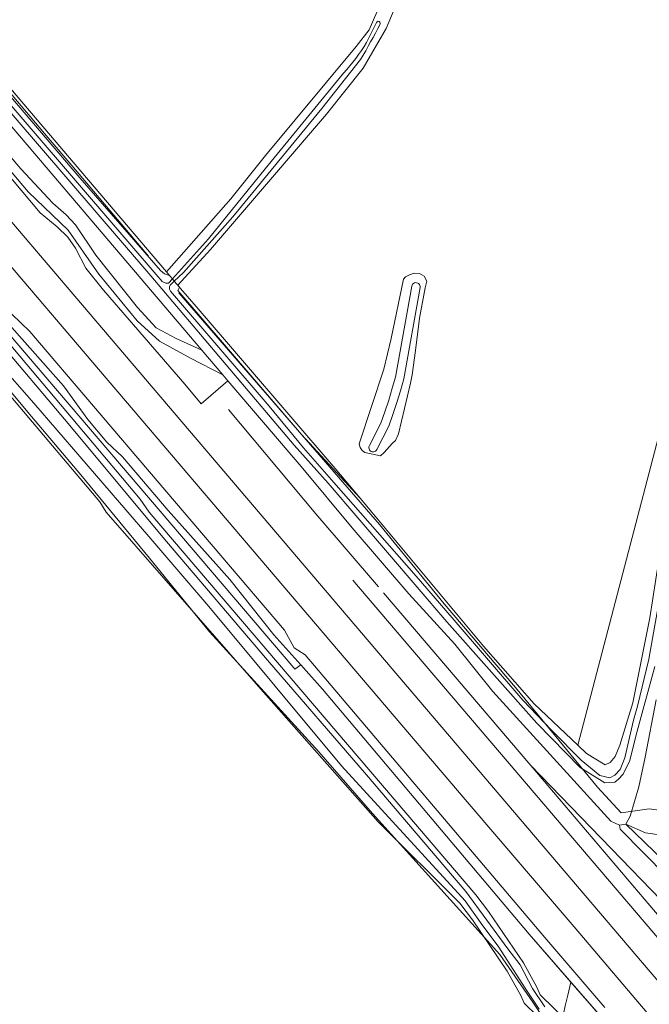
# Model space of a CAD drawing. Header units: metres. Extents: x 151448 to 154749, y 463108 to 465296.
# Tile 78 of 256: x 152010 to 152099, y 463931 to 464069. Entities that reach past the tile are written whole.
import ezdxf

# ---------------------------------------------------------------- set-up
doc = ezdxf.new("R2010")
doc.units = ezdxf.units.M
for name, color, linetype, lineweight in [('B-PV-AM-AS_SPOOR_TREIN-G', 253, 'Continuous', 9), ('B-PV-GR-GRAS-GV', 253, 'Continuous', 9), ('B-PV-GR-GROENVOORZIENING-GV', 253, 'Continuous', 9), ('B-PV-GR-HOUTWAL-GV', 253, 'Continuous', 9), ('B-PV-GR-RIET-GV', 253, 'Continuous', 9), ('B-PV-GR-STRUIK-GV', 253, 'Continuous', 9), ('B-PV-IE-TERREINAFSCHEIDING_KUNSTMATIG_HEKWERK-G', 253, 'Continuous', 9), ('B-PV-OG-TERREIN_ERF-GV', 253, 'Continuous', 9), ('B-PV-OG-TERREIN_OEVER-GV', 253, 'Continuous', 9), ('B-PV-OG-WATER-GV', 253, 'Continuous', 9), ('B-PV-OG-WATER_SLOOT-GV', 253, 'Continuous', 9), ('B-PV-VH-HALFVERHARDING-GV', 253, 'Continuous', 9)]:
    doc.layers.add(name, color=color, linetype=linetype, lineweight=lineweight)

msp = doc.modelspace()

# ---------------------------------------------------------------- linework, layer by layer
at = {"layer": 'B-PV-AM-AS_SPOOR_TREIN-G', "flags": 128}
for points in [[(151645.884, 464467.578), (151661.406, 464449.2), (151694.565, 464410.444), (151701.36, 464402.353), (151720.084, 464380.436), (151751.119, 464343.821), (151769.439, 464322.479), (151776.325, 464314.282), (151789.488, 464299.025), (151805.409, 464280.142), (151839.991, 464239.747), (151962.288, 464095.963), (152000.203, 464051.449), (152004.937, 464045.994), (152099.245, 463935.178), (152113.275, 463918.806), (152192.056, 463826.252), (152198.981, 463818.219), (152206.172, 463809.67), (152217.481, 463796.517), (152235.051, 463775.752), (152269.401, 463735.426)], [(151644.553, 464462.844), (151701.747, 464395.479), (151755.549, 464332.581), (151772.796, 464312.161), (151785.403, 464297.441), (151799.777, 464280.458), (151809.923, 464268.697), (151885.064, 464180.273), (151911.616, 464149.249), (151919.572, 464139.803), (151927.163, 464130.999), (151964.425, 464087.093), (151983.91, 464064.333), (152073.17, 463959.483), (152088.538, 463941.538), (152100.135, 463927.853), (152106.42, 463920.58), (152112.16, 463913.723), (152206.668, 463802.941), (152238.761, 463765.163), (152266.481, 463732.854)], [(152039.834, 464014.473), (152052.159, 463999.748), (152060.975, 463989.449)], [(152061.661, 463988.634), (152082.43, 463964.263)], [(152082.43, 463964.263), (152102.212, 463943.823)], [(152082.43, 463964.263), (152100.814, 463942.629)]]:
    msp.add_lwpolyline(points, dxfattribs=at)
at = {"layer": 'B-PV-GR-GRAS-GV', "flags": 128}
for points in [[(151951.147, 464127.898), (152031.078, 464033.874), (152040.138, 464044.198), (152045.068, 464050.32), (152057.844, 464065.678), (152059.662, 464068.037), (152062.44, 464074.451), (152062.639, 464074.727), (152062.965, 464074.633), (152065.427, 464078.235), (152067.045, 464088.822), (152062.341, 464089.435), (152047.337, 464092.201), (152030.221, 464101.934), (152033.314, 464125.924), (152058.312, 464122.273), (152056.079, 464106.033), (152083.382, 464102.01), (152085.632, 464107.36), (152088.612, 464120.23), (152091.863, 464138.119), (152093.254, 464146.319)], [(152002.783, 464054.707), (152013.284, 464042.196), (152015.677, 464040.238), (152017.206, 464038.784), (152018.276, 464037.236), (152019.746, 464034.41), (152022.196, 464031.315), (152033.687, 464018.037), (152035.969, 464015.257), (152039.739, 464018.524), (152039.016, 464019.37), (152034.492, 464021.71), (152030.118, 464024.129), (152026.948, 464026.973), (152021.536, 464033.557), (152017.239, 464039.789), (152011.594, 464045.163), (152005.014, 464052.955)], [(152005.014, 464052.955), (152011.594, 464045.163), (152017.239, 464039.789), (152021.536, 464033.557), (152026.948, 464026.973), (152030.118, 464024.129), (152034.492, 464021.71), (152039.016, 464019.37), (152036.072, 464022.833), (152032.438, 464024.473), (152029.641, 464025.99), (152027.027, 464028.872), (152021.13, 464036.222), (152018.258, 464040.527), (152016.978, 464041.913), (152015.065, 464043.587), (152010.583, 464048.414), (152005.88, 464053.877)], [(151987.154, 464049.583), (152027.385, 464001.822), (152028.649, 464000), (152074.69, 463946.018), (152076.488, 463943.67), (152081.391, 463936.431), (152083.293, 463932.995), (152083.765, 463931.91), (152085.714, 463930.009), (152086.95, 463928.757), (152087.052, 463929.25), (152087.288, 463930.397), (152087.635, 463931.869), (152088.076, 463933.74), (152082.201, 463940.507), (152053.061, 463975.043), (152050.034, 463978.48), (152049.168, 463977.876), (152049.039, 463978.028), (151997.113, 464038.898)], [(152092.846, 463930.156), (152084.394, 463940.012), (152050.655, 463979.861), (152049.073, 463980.876), (152047.717, 463983.363), (152011.814, 464025.5), (152008.053, 464029.163)], [(152083.433, 463928.852), (152081.484, 463930.753), (152081.012, 463931.838), (152079.11, 463935.274), (152074.207, 463942.513), (152072.409, 463944.861), (152060.902, 463956.325), (152044.066, 463975.421), (152022.605, 464000), (152021.684, 464001.475), (152000.908, 464026.064)], [(152009.282, 464026.021), (152016.579, 464017.822), (152019.99, 464013.07), (152019.993, 464013.067), (152022.703, 464009.861), (152022.704, 464009.86), (152024.908, 464007.811), (152031.331, 464000.224), (152039.999, 463990.501), (152046.233, 463982.683), (152050.034, 463978.48), (152053.061, 463975.043), (152082.201, 463940.507), (152088.076, 463933.74), (152097.447, 463922.946)]]:
    msp.add_lwpolyline(points, dxfattribs=at)
msp.add_lwpolyline([(152095.821, 463956.015), (152127.737, 463925.188), (152133.904, 463918.588), (152134.123, 463918.339), (152136.074, 463920.003), (152147.774, 463930.229), (152146.45, 463931.767), (152144.041, 463930.038), (152140.426, 463927.975), (152137.844, 463925.843), (152135.706, 463924.67), (152133.305, 463924.878), (152130.981, 463925.97), (152124.131, 463932.864), (152117.405, 463939.243), (152109.939, 463946.133), (152106.445, 463949.876), (152102.986, 463953.156), (152102.192, 463954.255), (152098.592, 463954.784)], close=True, dxfattribs=at)
at = {"layer": 'B-PV-GR-GROENVOORZIENING-GV', "flags": 128}
msp.add_lwpolyline([(151997.113, 464038.898), (152049.039, 463978.028), (152049.168, 463977.876), (152050.034, 463978.48), (152046.233, 463982.683), (152039.999, 463990.501), (152031.331, 464000.224), (152024.908, 464007.811), (152022.704, 464009.86), (152022.703, 464009.861), (152019.993, 464013.067), (152019.99, 464013.07), (152016.579, 464017.822), (152009.282, 464026.021)], dxfattribs=at)
msp.add_lwpolyline([(152133.904, 463918.588), (152127.737, 463925.188), (152095.821, 463956.015), (152094.931, 463955.866), (152095.016, 463955.29), (152101.59, 463948.61), (152113.76, 463937.056), (152123.204, 463928.088), (152125.195, 463925.947), (152127.209, 463922.731), (152132.209, 463916.976), (152132.342, 463916.819), (152134.123, 463918.339)], close=True, dxfattribs=at)
at = {"layer": 'B-PV-GR-HOUTWAL-GV', "flags": 128}
msp.add_lwpolyline([(152090.282, 463965.979), (152092.923, 463964.37), (152093.63, 463964.69), (152094.296, 463965.524), (152094.987, 463967.119), (152096.802, 463973.095), (152099.225, 463985.089), (152100.469, 463993.279), (152103.076, 464001.508), (152111.557, 464036.708), (152107.541, 464037.754), (152089.046, 463967.152)], close=True, dxfattribs=at)
at = {"layer": 'B-PV-GR-RIET-GV', "flags": 128}
for points in [[(151993.947, 464076.425), (152018.901, 464047.173), (152030.255, 464034.087), (152030.835, 464033.61), (152031.511, 464033.365), (152031.078, 464033.874), (151951.147, 464127.898)], [(152005.88, 464053.877), (152010.583, 464048.414), (152015.065, 464043.587), (152016.978, 464041.913), (152018.258, 464040.527), (152021.13, 464036.222), (152027.027, 464028.872), (152029.641, 464025.99), (152032.438, 464024.473), (152036.072, 464022.833), (151973.681, 464096.23)]]:
    msp.add_lwpolyline(points, dxfattribs=at)
at = {"layer": 'B-PV-GR-STRUIK-GV', "flags": 128}
msp.add_lwpolyline([(152058.398, 464001.99), (152054.844, 464006.138), (152035.262, 464028.988), (152033.075, 464031.56), (152032.927, 464031.733), (152032.67, 464031.271), (152050.101, 464010.94), (152056.224, 464004.335)], close=True, dxfattribs=at)
msp.add_lwpolyline([(152100.089, 463973.552), (152098.567, 463965.471), (152097.669, 463961.274), (152096.411, 463957.113), (152095.821, 463956.015), (152098.592, 463954.784), (152102.192, 463954.255)], dxfattribs=at)
at = {"layer": 'B-PV-IE-TERREINAFSCHEIDING_KUNSTMATIG_HEKWERK-G', "flags": 128}
for points in [[(151909.604, 464176.541), (151914.81, 464170.572), (151923.41, 464160.34), (151930.234, 464152.432), (151937.062, 464144.503), (151940.185, 464140.594), (151947.187, 464132.517), (151953.859, 464124.58), (151962.305, 464114.505), (151968.985, 464106.587), (151972.325, 464102.682), (151975.706, 464098.676), (151984.061, 464088.554), (151994.121, 464076.736), (152002.445, 464066.921), (152014.41, 464052.78), (152017.772, 464048.88), (152028.544, 464036.088)], [(151971.175, 464060.212), (151978.533, 464052.431), (151985.508, 464045.324), (151990.897, 464038.615), (151994.812, 464033.846), (151999.089, 464029.341), (152003.707, 464023.447), (152012.083, 464013.472), (152019.004, 464005.263), (152028.713, 463993.503), (152037.165, 463983.14), (152052.551, 463966.184), (152060.105, 463957.5), (152078.09, 463937.628), (152082.731, 463930.9), (152085.895, 463926.098)], [(152032.812, 464030.93), (152061.088, 463998.246), (152070.233, 463987.083), (152080.287, 463975.292), (152091.841, 463961.232)], [(152058.452, 463989.145), (152057.342, 463990.42)], [(152058.452, 463989.145), (152142.738, 463890.173), (152184.703, 463840.718), (152226.951, 463791.225), (152272.203, 463737.894)], [(152096.477, 463919.973), (152097.447, 463922.946), (152082.201, 463940.507), (152053.061, 463975.043), (152050.034, 463978.48)], [(152100.809, 463957.919), (152099.096, 463958.173), (152095.177, 463957.575), (152091.841, 463961.232)]]:
    msp.add_lwpolyline(points, dxfattribs=at)
at = {"layer": 'B-PV-OG-TERREIN_ERF-GV', "flags": 128}
for points in [[(152064.468, 464073.959), (152062.037, 464068.221), (152058.806, 464062.605), (152053.627, 464056.131), (152037.312, 464037.057), (152032.68, 464032.025), (152032.927, 464031.733), (152033.075, 464031.56), (152035.262, 464028.988), (152054.844, 464006.138), (152058.398, 464001.99), (152075.758, 463981.105), (152082.9, 463972.98), (152089.046, 463967.152), (152107.541, 464037.754), (152111.557, 464036.708), (152112.279, 464036.481), (152114.7, 464046.821), (152116.697, 464055.628), (152121.168, 464073.48)], [(152096.607, 463920.372), (152097.447, 463922.946), (152088.076, 463933.74), (152087.635, 463931.869), (152087.288, 463930.397), (152087.052, 463929.25), (152086.95, 463928.757), (152090.765, 463924.657), (152090.876, 463924.271), (152090.907, 463923.811), (152090.842, 463923.341), (152090.696, 463922.979)]]:
    msp.add_lwpolyline(points, dxfattribs=at)
msp.add_lwpolyline([(152059.053, 464008.42), (152058.652, 464008.694), (152058.4, 464009.118), (152058.223, 464009.618), (152061.712, 464020.163), (152062.772, 464024.469), (152064.492, 464032.881), (152064.791, 464033.183), (152065.34, 464033.46), (152065.99, 464033.688), (152066.765, 464033.666), (152067.392, 464033.293), (152067.77, 464032.594), (152067.548, 464031.642), (152066.763, 464027.361), (152066.205, 464022.806), (152065.717, 464019.352), (152065.496, 464018.2), (152063.771, 464011.064), (152063.349, 464010.112), (152062.876, 464009.685), (152061.78, 464008.43), (152061.231, 464007.928)], close=True, dxfattribs=at)
at = {"layer": 'B-PV-OG-TERREIN_OEVER-GV', "flags": 128}
for points in [[(152099.903, 463978.238), (152097.26, 463968.584), (152096.365, 463964.995), (152095.428, 463963.045), (152094.786, 463962.343), (152094.252, 463961.906), (152092.863, 463961.81), (152089.386, 463963.977), (152083.267, 463970.24), (152070.607, 463984.523), (152053.855, 464004.098), (152049.062, 464009.459), (152028.878, 464033.342), (151974.349, 464096.896)], [(151974.758, 464097.51), (152030.496, 464032.516), (152030.983, 464032.301), (152031.393, 464032.284), (152031.929, 464032.884), (152031.511, 464033.365), (152030.835, 464033.61), (152030.255, 464034.087), (152018.901, 464047.173), (151993.947, 464076.425)], [(151973.681, 464096.23), (152036.072, 464022.833), (152039.016, 464019.37), (152039.739, 464018.524), (152050.088, 464006.421), (152057.278, 463997.814), (152065.255, 463988.503), (152071.726, 463981.402), (152077.066, 463974.719), (152093.727, 463956.416), (152094.931, 463955.866), (152095.821, 463956.015), (152096.411, 463957.113), (152097.669, 463961.274), (152098.567, 463965.471), (152100.089, 463973.552)], [(152058.443, 464063.861), (152053.005, 464056.913), (152040.429, 464041.662), (152033.472, 464033.805), (152032.197, 464032.574), (152032.927, 464031.733), (152032.68, 464032.025), (152037.312, 464037.057), (152053.627, 464056.131), (152058.806, 464062.605), (152062.037, 464068.221), (152064.468, 464073.959), (152064.091, 464074.307), (152062.965, 464074.633), (152062.639, 464074.727), (152062.44, 464074.451), (152059.662, 464068.037), (152057.844, 464065.678), (152045.068, 464050.32), (152040.138, 464044.198), (152031.078, 464033.874), (152031.511, 464033.365), (152031.929, 464032.884)], [(152059.298, 464066.242), (152060.703, 464069.047)], [(152031.929, 464032.884), (152036.991, 464038.552), (152044.987, 464048.41), (152056.042, 464061.911)], [(152085.714, 463930.009), (152083.765, 463931.91), (152083.293, 463932.995), (152081.391, 463936.431), (152076.488, 463943.67), (152074.69, 463946.018), (152028.649, 464000), (152027.385, 464001.822), (151987.154, 464049.583)], [(151997.79, 464035.506), (152016.71, 464013.138), (152031.097, 463995.867), (152045.306, 463979.134), (152059.28, 463962.936), (152073.291, 463946.516), (152079.213, 463938.423), (152080.937, 463936.16), (152082.656, 463932.846), (152084.421, 463930.233)], [(152083.6, 463929.916), (152081.709, 463932.739), (152077.855, 463938.783), (152075.67, 463941.641), (152073.174, 463945.204), (152055.745, 463964.219), (152037.059, 463986.68), (152028.587, 463996.549), (152012.378, 464015.384), (151997.297, 464032.571)], [(152099.225, 463985.089), (152096.802, 463973.095), (152094.987, 463967.119), (152094.296, 463965.524), (152093.63, 463964.69), (152092.923, 463964.37), (152090.282, 463965.979), (152089.046, 463967.152), (152082.9, 463972.98), (152075.758, 463981.105), (152058.398, 464001.99), (152056.224, 464004.335), (152050.101, 464010.94), (152032.67, 464031.271), (152032.927, 464031.733), (152032.197, 464032.574), (152031.621, 464032.018), (152031.526, 464031.791), (152031.529, 464031.464), (152031.635, 464031.187), (152045.551, 464014.96), (152050.384, 464009.069), (152054.678, 464004.201), (152066.286, 463990.969), (152071.336, 463985.096), (152081.298, 463973.468), (152085.346, 463969.253), (152089.543, 463965.046), (152092.155, 463962.866), (152093.546, 463962.511), (152094.28, 463962.918), (152095.036, 463963.721), (152095.665, 463965.365), (152096.886, 463970.664), (152097.451, 463972.649), (152099.079, 463979.264), (152101.575, 463993.311)], [(152066.83, 464031.669), (152064.521, 464018.825), (152064.052, 464017.134), (152063.546, 464015.454), (152063.004, 464013.784), (152062.427, 464012.127), (152060.747, 464008.835)], [(152063.342, 464019.053), (152065.652, 464031.88)], [(152000.908, 464026.064), (152021.684, 464001.475), (152022.605, 464000), (152044.066, 463975.421), (152060.902, 463956.325), (152072.409, 463944.861), (152074.207, 463942.513), (152079.11, 463935.274), (152081.012, 463931.838), (152081.484, 463930.753), (152083.433, 463928.852)], [(152059.681, 464009.381), (152061.3, 464012.533), (152061.869, 464014.166), (152062.403, 464015.811), (152062.901, 464017.467), (152063.342, 464019.053)]]:
    msp.add_lwpolyline(points, dxfattribs=at)
at = {"layer": 'B-PV-OG-TERREIN_OEVER-GV'}
for points in [[(152061.181, 464068.835, -0.0189512), (152058.443, 464063.861)], [(152060.703, 464069.047, -1.0959231), (152061.181, 464068.835)], [(152056.042, 464061.911, 0.046545), (152059.298, 464066.242)], [(152065.652, 464031.88, -1.0039664), (152066.83, 464031.669)], [(152060.747, 464008.835, -1.0007275), (152059.681, 464009.381)]]:
    msp.add_lwpolyline(points, format="xyb", dxfattribs=at)
at = {"layer": 'B-PV-OG-TERREIN_OEVER-GV', "flags": 128}
msp.add_lwpolyline([(152058.223, 464009.618), (152058.4, 464009.118), (152058.652, 464008.694), (152059.053, 464008.42), (152061.231, 464007.928), (152061.78, 464008.43), (152062.876, 464009.685), (152063.349, 464010.112), (152063.771, 464011.064), (152065.496, 464018.2), (152065.717, 464019.352), (152066.205, 464022.806), (152066.763, 464027.361), (152067.548, 464031.642), (152067.77, 464032.594), (152067.392, 464033.293), (152066.765, 464033.666), (152065.99, 464033.688), (152065.34, 464033.46), (152064.791, 464033.183), (152064.492, 464032.881), (152062.772, 464024.469), (152061.712, 464020.163)], close=True, dxfattribs=at)
at = {"layer": 'B-PV-OG-WATER-GV', "flags": 128}
for points in [[(151974.349, 464096.896), (152028.878, 464033.342), (152049.062, 464009.459), (152053.855, 464004.098), (152070.607, 463984.523), (152083.267, 463970.24), (152089.386, 463963.977), (152092.863, 463961.81), (152094.252, 463961.906), (152094.786, 463962.343), (152095.428, 463963.045), (152096.365, 463964.995), (152097.26, 463968.584), (152099.903, 463978.238)], [(152101.575, 463993.311), (152099.079, 463979.264), (152097.451, 463972.649), (152096.886, 463970.664), (152095.665, 463965.365), (152095.036, 463963.721), (152094.28, 463962.918), (152093.546, 463962.511), (152092.155, 463962.866), (152089.543, 463965.046), (152085.346, 463969.253), (152081.298, 463973.468), (152071.336, 463985.096), (152066.286, 463990.969), (152054.678, 464004.201), (152050.384, 464009.069), (152045.551, 464014.96), (152031.635, 464031.187), (152031.529, 464031.464), (152031.526, 464031.791), (152031.621, 464032.018), (152032.197, 464032.574), (152031.929, 464032.884), (152031.393, 464032.284), (152030.983, 464032.301), (152030.496, 464032.516), (151974.758, 464097.51)], [(152084.421, 463930.233), (152082.656, 463932.846), (152080.937, 463936.16), (152079.213, 463938.423), (152073.291, 463946.516), (152059.28, 463962.936), (152045.306, 463979.134), (152031.097, 463995.867), (152016.71, 464013.138), (151997.79, 464035.506)], [(151997.297, 464032.571), (152012.378, 464015.384), (152028.587, 463996.549), (152037.059, 463986.68), (152055.745, 463964.219), (152073.174, 463945.204), (152075.67, 463941.641), (152077.855, 463938.783), (152081.709, 463932.739), (152083.6, 463929.916)]]:
    msp.add_lwpolyline(points, dxfattribs=at)
at = {"layer": 'B-PV-OG-WATER_SLOOT-GV'}
for points in [[(152058.443, 464063.861, 0.0189512), (152061.181, 464068.835)], [(152061.181, 464068.835, 1.0959231), (152060.703, 464069.047)], [(152059.298, 464066.242, -0.046545), (152056.042, 464061.911)], [(152066.83, 464031.669, 1.0039664), (152065.652, 464031.88)], [(152059.681, 464009.381, 1.0007275), (152060.747, 464008.835)]]:
    msp.add_lwpolyline(points, format="xyb", dxfattribs=at)
at = {"layer": 'B-PV-OG-WATER_SLOOT-GV', "flags": 128}
for points in [[(152060.703, 464069.047), (152059.298, 464066.242)], [(152056.042, 464061.911), (152044.987, 464048.41), (152036.991, 464038.552), (152031.929, 464032.884), (152032.197, 464032.574), (152033.472, 464033.805), (152040.429, 464041.662), (152053.005, 464056.913), (152058.443, 464063.861)], [(152065.652, 464031.88), (152063.342, 464019.053), (152062.901, 464017.467), (152062.403, 464015.811), (152061.869, 464014.166), (152061.3, 464012.533), (152059.681, 464009.381)], [(152060.747, 464008.835), (152062.427, 464012.127), (152063.004, 464013.784), (152063.546, 464015.454), (152064.052, 464017.134), (152064.521, 464018.825), (152066.83, 464031.669)]]:
    msp.add_lwpolyline(points, dxfattribs=at)
at = {"layer": 'B-PV-VH-HALFVERHARDING-GV', "flags": 128}
for points in [[(152123.204, 463928.088), (152113.76, 463937.056), (152101.59, 463948.61), (152095.016, 463955.29), (152094.931, 463955.866), (152093.727, 463956.416), (152077.066, 463974.719), (152071.726, 463981.402), (152065.255, 463988.503), (152057.278, 463997.814), (152050.088, 464006.421), (152039.739, 464018.524), (152035.969, 464015.257), (152033.687, 464018.037), (152022.196, 464031.315), (152019.746, 464034.41), (152018.276, 464037.236), (152017.206, 464038.784), (152015.677, 464040.238), (152013.284, 464042.196), (152002.783, 464054.707)], [(152008.053, 464029.163), (152011.814, 464025.5), (152047.717, 463983.363), (152049.073, 463980.876), (152050.655, 463979.861), (152084.394, 463940.012), (152092.846, 463930.156)]]:
    msp.add_lwpolyline(points, dxfattribs=at)

doc.saveas('drawing.dxf')
